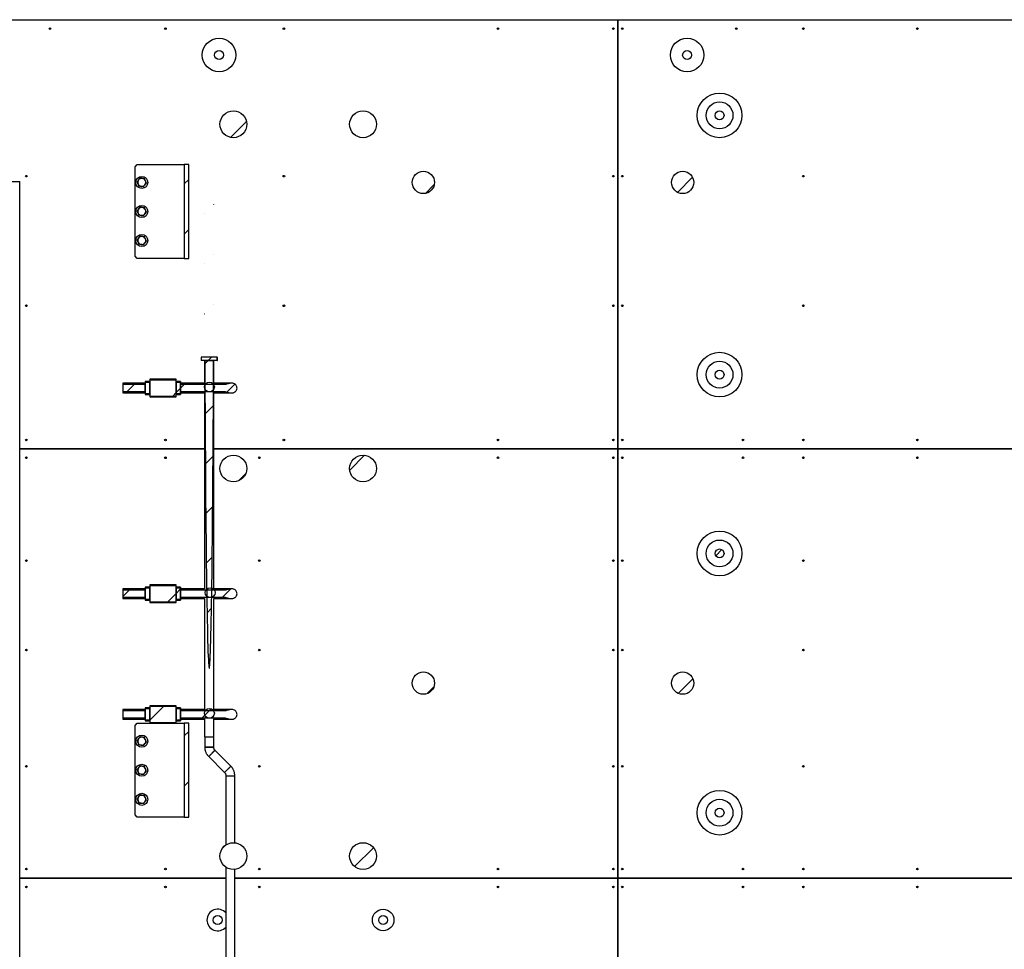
# Model space of a CAD drawing. Header units: millimetres. Extents: x 0 to 841, y 0 to 594.
# Tile 3 of 256: x 54 to 142, y 77 to 160. Entities that reach past the tile are written whole.
import ezdxf

# ---------------------------------------------------------------- set-up
doc = ezdxf.new("R2010")
doc.units = ezdxf.units.MM
doc.layers.add('TRAIT-FINS', color=9, linetype='Continuous')
doc.layers.add('TRAIT-FORT', color=4, linetype='Continuous', lineweight=25)

msp = doc.modelspace()

# ---------------------------------------------------------------- hatches: boundary and pattern name
at = {"layer": 'TRAIT-FINS'}
h = msp.add_hatch(dxfattribs=at)
h.set_pattern_fill('ANSI31', color=9, style=0)
edge = h.paths.add_edge_path(flags=0)
edge.add_arc((72.211, 156.954), 0.4, 0, 360)
h = msp.add_hatch(dxfattribs=at)
h.set_pattern_fill('ANSI31', color=9, style=0)
edge = h.paths.add_edge_path(flags=0)
edge.add_arc((114.091, 156.954), 0.4, 0, 360)
h = msp.add_hatch(dxfattribs=at)
h.set_pattern_fill('ANSI31', color=9, style=0)
edge = h.paths.add_edge_path(flags=0)
edge.add_arc((73.491, 150.754), 1.2, 0, 360)
h = msp.add_hatch(dxfattribs=at)
h.set_pattern_fill('ANSI31', color=9, style=0)
edge = h.paths.add_edge_path(flags=0)
edge.add_arc((85.091, 150.754), 1.2, 0, 360)
h = msp.add_hatch(dxfattribs=at)
h.set_pattern_fill('ANSI31', color=9, style=0)
edge = h.paths.add_edge_path(flags=0)
edge.add_arc((116.991, 151.554), 0.4, 0, 360)
h = msp.add_hatch(dxfattribs=at)
h.set_pattern_fill('ANSI31', color=9, style=0)
h.paths.add_polyline_path([(69.091, 138.754), (69.491, 138.754), (69.491, 147.154), (69.091, 147.154)], flags=0)
h = msp.add_hatch(dxfattribs=at)
h.set_pattern_fill('ANSI31', color=9, style=0)
edge = h.paths.add_edge_path(flags=0)
edge.add_line((71.722, 129.614), (70.935, 129.614))
edge.add_ellipse((71.329, 146.781), major_axis=(0, -44.713), ratio=0.009527, start_angle=292.57811, end_angle=427.42189)
h = msp.add_hatch(dxfattribs=at)
h.set_pattern_fill('ANSI31', color=9, style=0)
edge = h.paths.add_edge_path(flags=0)
edge.add_arc((90.491, 145.554), 1, 0, 360)
h = msp.add_hatch(dxfattribs=at)
h.set_pattern_fill('ANSI31', color=9, style=0)
edge = h.paths.add_edge_path(flags=0)
edge.add_arc((113.691, 145.554), 1, 0, 360)
h = msp.add_hatch(dxfattribs=at)
h.set_pattern_fill('ANSI31', color=9, style=0)
h.paths.add_polyline_path([(70.615, 129.615), (72.042, 129.615), (72.042, 129.918), (70.615, 129.918)], flags=0)
h = msp.add_hatch(dxfattribs=at)
h.set_pattern_fill('ANSI31', color=9, style=0)
edge = h.paths.add_edge_path(flags=0)
edge.add_arc((116.991, 128.354), 0.4, 0, 360)
h = msp.add_hatch(dxfattribs=at)
h.set_pattern_fill('ANSI31', color=9, style=0)
h.paths.add_polyline_path([(66.011, 127.869), (66.011, 126.439), (68.371, 126.439), (68.371, 127.869)], flags=0)
h = msp.add_hatch(dxfattribs=at)
h.set_pattern_fill('ANSI31', color=9, style=0)
h.paths.add_polyline_path([(63.611, 127.465), (63.611, 126.843), (65.611, 126.843), (65.611, 127.465)], flags=0)
h = msp.add_hatch(dxfattribs=at)
h.set_pattern_fill('ANSI31', color=9, style=0)
h.paths.add_polyline_path([(66.011, 127.643), (65.611, 127.643), (65.611, 126.664), (66.011, 126.664)], flags=0)
h = msp.add_hatch(dxfattribs=at)
h.set_pattern_fill('ANSI31', color=9, style=0)
h.paths.add_polyline_path([(68.771, 127.643), (68.371, 127.643), (68.371, 126.664), (68.771, 126.664)], flags=0)
h = msp.add_hatch(dxfattribs=at)
h.set_pattern_fill('ANSI31', color=9, style=0)
edge = h.paths.add_edge_path(flags=0)
edge.add_line((68.771, 127.465), (68.771, 126.843))
edge.add_line((68.771, 126.843), (72.677, 126.843))
edge.add_spline(control_points=[(72.677, 126.843), (72.738, 126.843), (72.8, 126.83), (72.859, 126.813), (72.989, 126.776), (73.117, 126.727), (73.251, 126.716), (73.315, 126.711), (73.379, 126.714), (73.442, 126.727), (73.504, 126.741), (73.566, 126.765), (73.62, 126.8), (73.668, 126.832), (73.712, 126.875), (73.745, 126.923), (73.773, 126.965), (73.794, 127.012), (73.806, 127.061), (73.816, 127.107), (73.819, 127.155), (73.814, 127.201), (73.809, 127.246), (73.795, 127.291), (73.776, 127.332), (73.756, 127.373), (73.729, 127.411), (73.697, 127.444), (73.663, 127.478), (73.624, 127.508), (73.581, 127.53), (73.535, 127.555), (73.485, 127.572), (73.434, 127.582), (73.361, 127.597), (73.285, 127.597), (73.211, 127.587), (73.12, 127.576), (73.032, 127.549), (72.945, 127.521), (72.858, 127.493), (72.768, 127.465), (72.677, 127.465)], knot_values=[0, 0, 0, 0, 0.004612, 0.004612, 0.004612, 0.014644, 0.014644, 0.014644, 0.019372, 0.019372, 0.019372, 0.024154, 0.024154, 0.024154, 0.02852, 0.02852, 0.02852, 0.032265, 0.032265, 0.032265, 0.035723, 0.035723, 0.035723, 0.039084, 0.039084, 0.039084, 0.042479, 0.042479, 0.042479, 0.04603, 0.04603, 0.04603, 0.049888, 0.049888, 0.049888, 0.055415, 0.055415, 0.055415, 0.062193, 0.062193, 0.062193, 0.068966, 0.068966, 0.068966, 0.068966], weights=[1, 1, 1, 1, 1, 1, 1, 1, 1, 1, 1, 1, 1, 1, 1, 1, 1, 1, 1, 1, 1, 1, 1, 1, 1, 1, 1, 1, 1, 1, 1, 1, 1, 1, 1, 1, 1, 1, 1, 1, 1, 1, 1], degree=3, periodic=0)
edge.add_line((72.677, 127.465), (68.771, 127.465))
h = msp.add_hatch(dxfattribs=at)
h.set_pattern_fill('ANSI31', color=9, style=0)
edge = h.paths.add_edge_path(flags=0)
edge.add_arc((71.347, 127.251), 0.44, 0, 360)
h = msp.add_hatch(dxfattribs=at)
h.set_pattern_fill('ANSI31', color=9, style=0)
edge = h.paths.add_edge_path(flags=0)
edge.add_arc((71.348, 127.251), 0.44, 0, 360)
h = msp.add_hatch(dxfattribs=at)
h.set_pattern_fill('ANSI31', color=9, style=0)
edge = h.paths.add_edge_path(flags=0)
edge.add_arc((73.491, 119.954), 1.2, 0, 360)
h = msp.add_hatch(dxfattribs=at)
h.set_pattern_fill('ANSI31', color=9, style=0)
edge = h.paths.add_edge_path(flags=0)
edge.add_arc((85.091, 119.954), 1.2, 0, 360)
h = msp.add_hatch(dxfattribs=at)
h.set_pattern_fill('ANSI31', color=9, style=0)
edge = h.paths.add_edge_path(flags=0)
edge.add_arc((116.991, 112.354), 0.4, 0, 360)
h = msp.add_hatch(dxfattribs=at)
h.set_pattern_fill('ANSI31', color=9, style=0)
h.paths.add_polyline_path([(66.011, 109.469), (66.011, 108.039), (68.371, 108.039), (68.371, 109.469)], flags=0)
h = msp.add_hatch(dxfattribs=at)
h.set_pattern_fill('ANSI31', color=9, style=0)
edge = h.paths.add_edge_path(flags=0)
edge.add_arc((71.412, 108.851), 0.44, 0, 360)
h = msp.add_hatch(dxfattribs=at)
h.set_pattern_fill('ANSI31', color=9, style=0)
edge = h.paths.add_edge_path(flags=0)
edge.add_arc((71.413, 108.851), 0.44, 0, 360)
h = msp.add_hatch(dxfattribs=at)
h.set_pattern_fill('ANSI31', color=9, style=0)
h.paths.add_polyline_path([(63.611, 109.065), (63.611, 108.443), (65.611, 108.443), (65.611, 109.065)], flags=0)
h = msp.add_hatch(dxfattribs=at)
h.set_pattern_fill('ANSI31', color=9, style=0)
h.paths.add_polyline_path([(66.011, 109.243), (65.611, 109.243), (65.611, 108.264), (66.011, 108.264)], flags=0)
h = msp.add_hatch(dxfattribs=at)
h.set_pattern_fill('ANSI31', color=9, style=0)
h.paths.add_polyline_path([(68.771, 109.243), (68.371, 109.243), (68.371, 108.264), (68.771, 108.264)], flags=0)
h = msp.add_hatch(dxfattribs=at)
h.set_pattern_fill('ANSI31', color=9, style=0)
edge = h.paths.add_edge_path(flags=0)
edge.add_line((68.771, 109.065), (68.771, 108.443))
edge.add_line((68.771, 108.443), (72.677, 108.443))
edge.add_spline(control_points=[(72.677, 108.443), (72.738, 108.443), (72.8, 108.43), (72.859, 108.413), (72.989, 108.376), (73.117, 108.327), (73.251, 108.316), (73.315, 108.311), (73.379, 108.314), (73.442, 108.327), (73.504, 108.341), (73.566, 108.365), (73.62, 108.4), (73.668, 108.432), (73.712, 108.475), (73.745, 108.523), (73.773, 108.565), (73.794, 108.612), (73.806, 108.661), (73.816, 108.707), (73.819, 108.755), (73.814, 108.801), (73.809, 108.846), (73.795, 108.891), (73.776, 108.932), (73.756, 108.973), (73.729, 109.011), (73.697, 109.044), (73.663, 109.078), (73.624, 109.108), (73.581, 109.13), (73.535, 109.155), (73.485, 109.172), (73.434, 109.182), (73.361, 109.197), (73.285, 109.197), (73.211, 109.187), (73.12, 109.176), (73.032, 109.149), (72.945, 109.121), (72.858, 109.093), (72.768, 109.065), (72.677, 109.065)], knot_values=[0, 0, 0, 0, 0.004612, 0.004612, 0.004612, 0.014644, 0.014644, 0.014644, 0.019372, 0.019372, 0.019372, 0.024154, 0.024154, 0.024154, 0.02852, 0.02852, 0.02852, 0.032265, 0.032265, 0.032265, 0.035723, 0.035723, 0.035723, 0.039084, 0.039084, 0.039084, 0.042479, 0.042479, 0.042479, 0.04603, 0.04603, 0.04603, 0.049888, 0.049888, 0.049888, 0.055415, 0.055415, 0.055415, 0.062193, 0.062193, 0.062193, 0.068966, 0.068966, 0.068966, 0.068966], weights=[1, 1, 1, 1, 1, 1, 1, 1, 1, 1, 1, 1, 1, 1, 1, 1, 1, 1, 1, 1, 1, 1, 1, 1, 1, 1, 1, 1, 1, 1, 1, 1, 1, 1, 1, 1, 1, 1, 1, 1, 1, 1, 1], degree=3, periodic=0)
edge.add_line((72.677, 109.065), (68.771, 109.065))
h = msp.add_hatch(dxfattribs=at)
h.set_pattern_fill('ANSI31', color=9, style=0)
edge = h.paths.add_edge_path(flags=0)
edge.add_arc((90.491, 100.754), 1, 0, 360)
h = msp.add_hatch(dxfattribs=at)
h.set_pattern_fill('ANSI31', color=9, style=0)
edge = h.paths.add_edge_path(flags=0)
edge.add_arc((113.691, 100.754), 1, 0, 360)
h = msp.add_hatch(dxfattribs=at)
h.set_pattern_fill('ANSI31', color=9, style=0)
h.paths.add_polyline_path([(63.611, 98.265), (63.611, 97.643), (65.611, 97.643), (65.611, 98.265)], flags=0)
h = msp.add_hatch(dxfattribs=at)
h.set_pattern_fill('ANSI31', color=9, style=0)
h.paths.add_polyline_path([(66.011, 98.443), (65.611, 98.443), (65.611, 97.464), (66.011, 97.464)], flags=0)
h = msp.add_hatch(dxfattribs=at)
h.set_pattern_fill('ANSI31', color=9, style=0)
h.paths.add_polyline_path([(66.011, 98.669), (66.011, 97.239), (68.371, 97.239), (68.371, 98.669)], flags=0)
h = msp.add_hatch(dxfattribs=at)
h.set_pattern_fill('ANSI31', color=9, style=0)
h.paths.add_polyline_path([(68.771, 98.443), (68.371, 98.443), (68.371, 97.464), (68.771, 97.464)], flags=0)
h = msp.add_hatch(dxfattribs=at)
h.set_pattern_fill('ANSI31', color=9, style=0)
edge = h.paths.add_edge_path(flags=0)
edge.add_line((68.771, 98.265), (68.771, 97.643))
edge.add_line((68.771, 97.643), (72.677, 97.643))
edge.add_spline(control_points=[(72.677, 97.643), (72.738, 97.643), (72.8, 97.63), (72.859, 97.613), (72.989, 97.576), (73.117, 97.527), (73.251, 97.516), (73.315, 97.511), (73.379, 97.514), (73.442, 97.527), (73.504, 97.541), (73.566, 97.565), (73.62, 97.6), (73.668, 97.632), (73.712, 97.675), (73.745, 97.723), (73.773, 97.765), (73.794, 97.812), (73.806, 97.861), (73.816, 97.907), (73.819, 97.955), (73.814, 98.001), (73.809, 98.046), (73.795, 98.091), (73.776, 98.132), (73.756, 98.173), (73.729, 98.211), (73.697, 98.244), (73.663, 98.278), (73.624, 98.308), (73.581, 98.33), (73.535, 98.355), (73.485, 98.372), (73.434, 98.382), (73.361, 98.397), (73.285, 98.397), (73.211, 98.387), (73.12, 98.376), (73.032, 98.349), (72.945, 98.321), (72.858, 98.293), (72.768, 98.265), (72.677, 98.265)], knot_values=[0, 0, 0, 0, 0.004612, 0.004612, 0.004612, 0.014644, 0.014644, 0.014644, 0.019372, 0.019372, 0.019372, 0.024154, 0.024154, 0.024154, 0.02852, 0.02852, 0.02852, 0.032265, 0.032265, 0.032265, 0.035723, 0.035723, 0.035723, 0.039084, 0.039084, 0.039084, 0.042479, 0.042479, 0.042479, 0.04603, 0.04603, 0.04603, 0.049888, 0.049888, 0.049888, 0.055415, 0.055415, 0.055415, 0.062193, 0.062193, 0.062193, 0.068966, 0.068966, 0.068966, 0.068966], weights=[1, 1, 1, 1, 1, 1, 1, 1, 1, 1, 1, 1, 1, 1, 1, 1, 1, 1, 1, 1, 1, 1, 1, 1, 1, 1, 1, 1, 1, 1, 1, 1, 1, 1, 1, 1, 1, 1, 1, 1, 1, 1, 1], degree=3, periodic=0)
edge.add_line((72.677, 98.265), (68.771, 98.265))
h = msp.add_hatch(dxfattribs=at)
h.set_pattern_fill('ANSI31', color=9, style=0)
edge = h.paths.add_edge_path(flags=0)
edge.add_arc((71.347, 98.051), 0.44, 0, 360)
h = msp.add_hatch(dxfattribs=at)
h.set_pattern_fill('ANSI31', color=9, style=0)
edge = h.paths.add_edge_path(flags=0)
edge.add_arc((71.348, 98.051), 0.44, 0, 360)
h = msp.add_hatch(dxfattribs=at)
h.set_pattern_fill('ANSI31', color=9, style=0)
h.paths.add_polyline_path([(69.091, 88.754), (69.491, 88.754), (69.491, 97.154), (69.091, 97.154)], flags=0)
h = msp.add_hatch(dxfattribs=at)
h.set_pattern_fill('ANSI31', color=9, style=0)
edge = h.paths.add_edge_path(flags=0)
edge.add_arc((116.991, 89.154), 0.4, 0, 360)
h = msp.add_hatch(dxfattribs=at)
h.set_pattern_fill('ANSI31', color=9, style=0)
edge = h.paths.add_edge_path(flags=0)
edge.add_arc((73.491, 85.274), 1.2, 0, 360)
h = msp.add_hatch(dxfattribs=at)
h.set_pattern_fill('ANSI31', color=9, style=0)
edge = h.paths.add_edge_path(flags=0)
edge.add_arc((85.091, 85.274), 1.2, 0, 360)
h = msp.add_hatch(dxfattribs=at)
h.set_pattern_fill('ANSI31', color=9, style=0)
edge = h.paths.add_edge_path(flags=0)
edge.add_arc((72.091, 79.554), 0.4, 0, 360)
h = msp.add_hatch(dxfattribs=at)
h.set_pattern_fill('ANSI31', color=9, style=0)
edge = h.paths.add_edge_path(flags=0)
edge.add_arc((86.891, 79.554), 0.4, 0, 360)

# ---------------------------------------------------------------- linework, layer by layer
at = {"layer": 'TRAIT-FORT', "color": 4, "linetype": 'Continuous', "lineweight": 25}
for p, q in [((46.171, 160.114), (107.891, 160.114)), ((107.891, 121.714), (107.891, 160.114)), ((107.891, 160.114), (155.691, 160.114)), ((107.891, 160.114), (107.891, 121.714)), ((107.891, 152.834), (107.891, 152.834)), ((107.891, 152.834), (107.891, 152.834)), ((64.691, 146.954), (64.891, 147.154)), ((64.891, 147.154), (69.091, 147.154)), ((69.091, 147.154), (69.091, 138.754)), ((69.491, 147.154), (69.091, 147.154)), ((69.491, 138.754), (69.491, 147.154)), ((64.691, 138.954), (64.691, 146.954)), ((46.171, 145.634), (54.371, 145.634)), ((54.371, 121.714), (54.371, 145.634)), ((64.891, 138.754), (64.691, 138.954)), ((69.091, 138.754), (64.891, 138.754)), ((69.091, 138.754), (69.491, 138.754)), ((70.597, 129.918), (70.597, 129.615)), ((70.597, 129.918), (70.615, 129.918)), ((70.597, 129.615), (70.615, 129.615)), ((70.615, 129.918), (70.615, 129.615)), ((72.042, 129.918), (70.615, 129.918)), ((72.042, 129.615), (70.615, 129.615)), ((70.903, 129.615), (70.903, 127.575)), ((70.935, 129.614), (71.722, 129.614)), ((71.755, 127.575), (71.755, 129.615)), ((72.042, 129.615), (72.042, 129.918)), ((72.042, 129.918), (72.061, 129.918)), ((72.042, 129.615), (72.061, 129.615)), ((72.061, 129.615), (72.061, 129.918)), ((68.371, 127.934), (66.011, 127.934)), ((66.011, 127.934), (66.011, 127.869)), ((68.371, 127.869), (66.011, 127.869)), ((66.011, 127.869), (66.011, 126.439)), ((68.371, 127.869), (68.371, 127.934)), ((68.371, 126.439), (68.371, 127.869)), ((65.611, 127.594), (63.611, 127.594)), ((63.611, 127.594), (63.611, 127.465)), ((65.611, 127.465), (63.611, 127.465)), ((63.611, 127.465), (63.611, 126.843)), ((66.011, 127.734), (65.611, 127.734)), ((65.611, 127.734), (65.611, 127.643)), ((66.011, 127.643), (65.611, 127.643)), ((65.611, 127.643), (65.611, 126.664)), ((65.611, 126.843), (65.611, 127.465)), ((66.011, 126.664), (66.011, 127.643)), ((68.771, 127.734), (68.371, 127.734)), ((68.371, 127.643), (68.371, 126.664)), ((68.771, 127.643), (68.371, 127.643)), ((68.771, 127.734), (68.771, 127.643)), ((68.771, 126.664), (68.771, 127.643)), ((70.903, 127.594), (68.771, 127.594)), ((72.677, 127.465), (68.771, 127.465)), ((68.771, 127.465), (68.771, 126.843)), ((72.677, 127.594), (71.755, 127.594)), ((73.307, 127.594), (72.677, 127.594)), ((72.677, 127.465), (72.677, 127.594)), ((63.611, 126.843), (63.611, 126.714)), ((63.611, 126.843), (65.611, 126.843)), ((63.611, 126.714), (65.611, 126.714)), ((65.611, 126.664), (65.611, 126.574)), ((65.611, 126.664), (66.011, 126.664)), ((65.611, 126.574), (66.011, 126.574)), ((66.011, 126.439), (68.371, 126.439)), ((66.011, 126.439), (66.011, 126.374)), ((66.011, 126.374), (68.371, 126.374)), ((68.371, 126.664), (68.771, 126.664)), ((68.371, 126.574), (68.771, 126.574)), ((68.371, 126.374), (68.371, 126.439)), ((68.771, 126.843), (72.677, 126.843)), ((68.771, 126.714), (70.903, 126.714)), ((68.771, 126.664), (68.771, 126.574)), ((70.903, 126.731), (70.903, 109.194)), ((71.755, 109.194), (71.755, 126.731)), ((71.755, 126.714), (72.677, 126.714)), ((72.677, 126.714), (72.677, 126.843)), ((72.677, 126.714), (73.307, 126.714)), ((107.891, 126.434), (107.891, 126.434)), ((107.891, 126.434), (107.891, 126.434)), ((54.371, 83.314), (54.371, 121.714)), ((54.371, 121.714), (70.903, 121.714)), ((70.903, 121.714), (54.371, 121.714)), ((71.755, 121.714), (107.891, 121.714)), ((107.891, 121.714), (71.755, 121.714)), ((155.691, 121.714), (107.891, 121.714)), ((107.891, 83.314), (107.891, 121.714)), ((107.891, 121.714), (155.691, 121.714)), ((107.891, 121.714), (107.891, 83.314)), ((66.011, 109.334), (65.611, 109.334)), ((65.611, 109.334), (65.611, 109.243)), ((68.371, 109.534), (66.011, 109.534)), ((66.011, 109.534), (66.011, 109.469)), ((68.371, 109.469), (66.011, 109.469)), ((66.011, 109.469), (66.011, 108.039)), ((68.371, 109.469), (68.371, 109.534)), ((68.371, 108.039), (68.371, 109.469)), ((68.771, 109.334), (68.371, 109.334)), ((68.771, 109.334), (68.771, 109.243)), ((65.611, 109.194), (63.611, 109.194)), ((63.611, 109.194), (63.611, 109.065)), ((65.611, 109.065), (63.611, 109.065)), ((63.611, 109.065), (63.611, 108.443)), ((63.611, 108.443), (65.611, 108.443)), ((63.611, 108.443), (63.611, 108.314)), ((66.011, 109.243), (65.611, 109.243)), ((65.611, 109.243), (65.611, 108.264)), ((65.611, 108.443), (65.611, 109.065)), ((66.011, 108.264), (66.011, 109.243)), ((68.771, 109.243), (68.371, 109.243)), ((68.371, 109.243), (68.371, 108.264)), ((68.771, 108.264), (68.771, 109.243)), ((70.905, 109.194), (68.771, 109.194)), ((72.677, 109.065), (68.771, 109.065)), ((68.771, 109.065), (68.771, 108.443)), ((68.771, 108.443), (72.677, 108.443)), ((72.677, 109.194), (71.752, 109.194)), ((73.307, 109.194), (72.677, 109.194)), ((72.677, 109.065), (72.677, 109.194)), ((72.677, 108.314), (72.677, 108.443)), ((63.611, 108.314), (65.611, 108.314)), ((65.611, 108.264), (65.611, 108.174)), ((65.611, 108.264), (66.011, 108.264)), ((65.611, 108.174), (66.011, 108.174)), ((66.011, 108.039), (68.371, 108.039)), ((66.011, 108.039), (66.011, 107.974)), ((66.011, 107.974), (68.371, 107.974)), ((68.371, 108.264), (68.771, 108.264)), ((68.371, 108.174), (68.771, 108.174)), ((68.371, 107.974), (68.371, 108.039)), ((68.771, 108.314), (70.906, 108.314)), ((68.771, 108.264), (68.771, 108.174)), ((70.903, 108.314), (70.903, 98.394)), ((71.751, 108.314), (72.677, 108.314)), ((71.755, 98.394), (71.755, 108.314)), ((72.677, 108.314), (73.307, 108.314)), ((107.891, 100.034), (107.891, 100.034)), ((107.891, 100.034), (107.891, 100.034)), ((68.371, 98.734), (66.011, 98.734)), ((66.011, 98.734), (66.011, 98.669)), ((68.371, 98.669), (68.371, 98.734)), ((65.611, 98.394), (63.611, 98.394)), ((63.611, 98.394), (63.611, 98.265)), ((65.611, 98.265), (63.611, 98.265)), ((63.611, 98.265), (63.611, 97.643)), ((66.011, 98.534), (65.611, 98.534)), ((65.611, 98.534), (65.611, 98.443)), ((66.011, 98.443), (65.611, 98.443)), ((65.611, 98.443), (65.611, 97.464)), ((65.611, 97.643), (65.611, 98.265)), ((68.371, 98.669), (66.011, 98.669)), ((66.011, 98.669), (66.011, 97.239)), ((66.011, 97.464), (66.011, 98.443)), ((68.371, 97.239), (68.371, 98.669)), ((68.771, 98.534), (68.371, 98.534)), ((68.771, 98.443), (68.371, 98.443)), ((68.371, 98.443), (68.371, 97.464)), ((68.771, 98.534), (68.771, 98.443)), ((68.771, 97.464), (68.771, 98.443)), ((70.93, 98.394), (68.771, 98.394)), ((72.677, 98.265), (68.771, 98.265)), ((68.771, 98.265), (68.771, 97.643)), ((72.677, 98.394), (71.727, 98.394)), ((73.307, 98.394), (72.677, 98.394)), ((72.677, 98.265), (72.677, 98.394)), ((63.611, 97.643), (65.611, 97.643)), ((63.611, 97.643), (63.611, 97.514)), ((63.611, 97.514), (65.611, 97.514)), ((64.691, 96.954), (64.891, 97.154)), ((64.691, 88.954), (64.691, 96.954)), ((64.891, 97.154), (69.091, 97.154)), ((65.611, 97.464), (65.611, 97.374)), ((65.611, 97.464), (66.011, 97.464)), ((65.611, 97.374), (66.011, 97.374)), ((66.011, 97.239), (68.371, 97.239)), ((66.011, 97.239), (66.011, 97.174)), ((66.011, 97.174), (68.371, 97.174)), ((68.371, 97.464), (68.771, 97.464)), ((68.371, 97.374), (68.771, 97.374)), ((68.371, 97.174), (68.371, 97.239)), ((68.771, 97.643), (72.677, 97.643)), ((68.771, 97.514), (70.933, 97.514)), ((68.771, 97.464), (68.771, 97.374)), ((69.091, 97.154), (69.091, 88.754)), ((69.491, 97.154), (69.091, 97.154)), ((69.491, 88.754), (69.491, 97.154)), ((70.903, 97.514), (70.903, 95.942)), ((71.724, 97.514), (72.677, 97.514)), ((71.755, 95.942), (71.755, 97.514)), ((72.677, 97.514), (72.677, 97.643)), ((72.677, 97.514), (73.307, 97.514)), ((70.929, 95.94), (70.929, 95.023)), ((71.729, 95.023), (71.729, 95.94)), ((71.846, 94.74), (71.28, 94.175)), ((73.266, 93.32), (71.846, 94.74)), ((71.28, 94.175), (72.7, 92.755)), ((72.7, 92.755), (73.266, 93.32)), ((72.817, 92.472), (72.818, 86.268)), ((73.618, 86.467), (73.617, 92.472)), ((64.891, 88.754), (64.691, 88.954)), ((69.091, 88.754), (64.891, 88.754)), ((69.091, 88.754), (69.491, 88.754)), ((72.819, 84.28), (72.825, 45.651)), ((73.625, 45.652), (73.619, 84.081)), ((72.819, 83.314), (54.371, 83.314)), ((54.371, 46.034), (54.371, 83.314)), ((54.371, 83.314), (72.819, 83.314)), ((107.891, 83.314), (73.619, 83.314)), ((73.619, 83.314), (107.891, 83.314)), ((155.691, 83.314), (107.891, 83.314)), ((107.891, 83.314), (155.691, 83.314)), ((107.891, 46.034), (107.891, 83.314)), ((107.891, 83.314), (107.891, 46.034))]:
    msp.add_line(p, q, dxfattribs=at)
at = {"layer": 'TRAIT-FORT', "color": 4, "linetype": 'Continuous', "lineweight": 25, "flags": 128}
msp.add_lwpolyline([(72.817, 92.472), (72.817, 92.472), (72.84, 92.471), (72.905, 92.47), (73.005, 92.469), (73.13, 92.468), (73.264, 92.468), (73.393, 92.469), (73.502, 92.469), (73.579, 92.47), (73.615, 92.472), (73.617, 92.472), (73.617, 92.472)], dxfattribs=at)
at = {"layer": 'TRAIT-FORT', "color": 4, "linetype": 'Continuous', "lineweight": 25}
for centre, radius in [((57.091, 159.314), 0.072), ((67.411, 159.314), 0.072), ((78.011, 159.314), 0.072), ((97.171, 159.314), 0.072), ((107.491, 159.314), 0.072), ((108.291, 159.314), 0.072), ((118.491, 159.314), 0.072), ((124.491, 159.314), 0.072), ((134.691, 159.314), 0.072), ((72.211, 156.954), 1.5), ((114.091, 156.954), 1.5), ((72.211, 156.954), 0.4), ((114.091, 156.954), 0.4), ((116.991, 151.554), 2), ((116.991, 151.554), 1.2), ((73.491, 150.754), 1.2), ((85.091, 150.754), 1.2), ((116.991, 151.554), 0.4), ((90.491, 145.554), 1), ((113.691, 145.554), 1), ((54.971, 146.114), 0.072), ((65.291, 145.554), 0.54), ((78.011, 146.114), 0.072), ((107.491, 146.114), 0.072), ((108.291, 146.114), 0.072), ((124.491, 146.114), 0.072), ((65.291, 142.954), 0.54), ((65.291, 140.354), 0.54), ((54.971, 134.514), 0.072), ((78.011, 134.514), 0.072), ((107.491, 134.514), 0.072), ((108.291, 134.514), 0.072), ((124.491, 134.514), 0.072), ((116.991, 128.354), 2), ((116.991, 128.354), 1.2), ((116.991, 128.354), 0.4), ((71.347, 127.251), 0.44), ((71.348, 127.251), 0.44), ((54.971, 122.514), 0.072), ((67.411, 122.514), 0.072), ((78.011, 122.514), 0.072), ((97.171, 122.514), 0.072), ((107.491, 122.514), 0.072), ((108.291, 122.514), 0.072), ((119.091, 122.514), 0.072), ((124.491, 122.514), 0.072), ((134.691, 122.514), 0.072), ((54.971, 120.914), 0.072), ((67.411, 120.914), 0.072), ((73.491, 119.954), 1.2), ((75.811, 120.914), 0.072), ((85.091, 119.954), 1.2), ((97.171, 120.914), 0.072), ((107.491, 120.914), 0.072), ((108.291, 120.914), 0.072), ((119.091, 120.914), 0.072), ((124.491, 120.914), 0.072), ((134.691, 120.914), 0.072), ((116.991, 112.354), 2), ((116.991, 112.354), 1.2), ((116.991, 112.354), 0.4), ((54.971, 111.714), 0.072), ((75.811, 111.714), 0.072), ((107.491, 111.714), 0.072), ((108.291, 111.714), 0.072), ((124.491, 111.714), 0.072), ((71.412, 108.851), 0.44), ((71.413, 108.851), 0.44), ((54.971, 103.714), 0.072), ((75.811, 103.714), 0.072), ((107.491, 103.714), 0.072), ((108.291, 103.714), 0.072), ((124.491, 103.714), 0.072), ((90.491, 100.754), 1), ((113.691, 100.754), 1), ((71.347, 98.051), 0.44), ((71.348, 98.051), 0.44), ((65.291, 95.554), 0.54), ((65.291, 92.954), 0.54), ((54.971, 93.314), 0.072), ((75.811, 93.314), 0.072), ((107.491, 93.314), 0.072), ((108.291, 93.314), 0.072), ((124.491, 93.314), 0.072), ((65.291, 90.354), 0.54), ((116.991, 89.154), 2), ((116.991, 89.154), 1.2), ((116.991, 89.154), 0.4), ((73.491, 85.274), 1.2), ((85.091, 85.274), 1.2), ((54.971, 84.114), 0.072), ((67.411, 84.114), 0.072), ((75.811, 84.114), 0.072), ((97.171, 84.114), 0.072), ((107.491, 84.114), 0.072), ((108.291, 84.114), 0.072), ((119.091, 84.114), 0.072), ((124.491, 84.114), 0.072), ((134.691, 84.114), 0.072), ((54.971, 82.514), 0.072), ((67.411, 82.514), 0.072), ((75.811, 82.514), 0.072), ((97.171, 82.514), 0.072), ((107.491, 82.514), 0.072), ((108.291, 82.514), 0.072), ((119.091, 82.514), 0.072), ((124.491, 82.514), 0.072), ((134.691, 82.514), 0.072), ((86.891, 79.554), 0.965), ((72.091, 79.554), 0.4), ((86.891, 79.554), 0.4)]:
    msp.add_circle(centre, radius, dxfattribs=at)
for centre, radius, start, end in [((65.291, 145.554), 0.36, 142.52267, 202.52267), ((65.291, 145.554), 0.36, 202.52267, 262.52267), ((65.291, 145.554), 0.36, 82.52267, 142.52267), ((65.291, 145.554), 0.36, 22.52267, 82.52267), ((65.291, 145.554), 0.36, 322.52267, 22.52267), ((65.291, 145.554), 0.36, 262.52267, 322.52267), ((65.291, 142.954), 0.36, 142.52267, 202.52267), ((65.291, 142.954), 0.36, 202.52267, 262.52267), ((65.291, 142.954), 0.36, 82.52267, 142.52267), ((65.291, 142.954), 0.36, 262.52267, 322.52267), ((65.291, 142.954), 0.36, 22.52267, 82.52267), ((65.291, 142.954), 0.36, 322.52267, 22.52267), ((65.291, 140.354), 0.36, 142.52267, 202.52267), ((65.291, 140.354), 0.36, 202.52267, 262.52267), ((65.291, 140.354), 0.36, 82.52267, 142.52267), ((65.291, 140.354), 0.36, 262.52267, 322.52267), ((65.291, 140.354), 0.36, 22.52267, 82.52267), ((65.291, 140.354), 0.36, 322.52267, 22.52267), ((70.926, 129.758), 0.145, 260.77554, 273.75939), ((71.732, 129.758), 0.145, 266.24061, 279.22446), ((65.291, 95.554), 0.36, 142.52267, 202.52267), ((65.291, 95.554), 0.36, 202.52267, 262.52267), ((65.291, 95.554), 0.36, 82.52267, 142.52267), ((65.291, 95.554), 0.36, 262.52267, 322.52267), ((65.291, 95.554), 0.36, 22.52267, 82.52267), ((65.291, 95.554), 0.36, 322.52267, 22.52267), ((71.329, 112.374), 16.438, 268.51498, 271.48502), ((71.224, 105.009), 9.99, 268.3069, 270.60136), ((71.443, 104.07), 9.052, 269.27974, 271.812), ((65.291, 92.954), 0.36, 142.52267, 202.52267), ((65.291, 92.954), 0.36, 202.52267, 262.52267), ((65.291, 92.954), 0.36, 82.52267, 142.52267), ((65.291, 92.954), 0.36, 262.52267, 322.52267), ((65.291, 92.954), 0.36, 22.52267, 82.52267), ((65.291, 92.954), 0.36, 322.52267, 22.52267), ((73.102, 101.171), 8.703, 268.12495, 270.75857), ((73.321, 102.073), 9.605, 269.38407, 271.77037), ((65.291, 90.354), 0.36, 142.52267, 202.52267), ((65.291, 90.354), 0.36, 202.52267, 262.52267), ((65.291, 90.354), 0.36, 82.52267, 142.52267), ((65.291, 90.354), 0.36, 262.52267, 322.52267), ((65.291, 90.354), 0.36, 22.52267, 82.52267), ((65.291, 90.354), 0.36, 322.52267, 22.52267), ((72.091, 79.554), 0.965, 40.97342, 319.04556)]:
    msp.add_arc(centre, radius, start, end, dxfattribs=at)
msp.add_ellipse((71.329, 146.781), major_axis=(0, -44.713), ratio=0.009527, start_param=5.106451, end_param=7.459919, dxfattribs=at)
for points, knots in [([(64.878, 145.608), (64.899, 145.635), (64.94, 145.689), (64.983, 145.745), (65.005, 145.773)], [0, 0, 0, 0, 0.495458, 1, 1, 1, 1]), ([(64.958, 145.416), (64.952, 145.43), (64.925, 145.495), (64.899, 145.559), (64.878, 145.608)], [0, 0, 0, 0, 0.219378, 1, 1, 1, 1]), ([(65.038, 145.224), (65.033, 145.236), (65.007, 145.299), (64.98, 145.364), (64.958, 145.416)], [0, 0, 0, 0, 0.195092, 1, 1, 1, 1]), ([(65.005, 145.773), (65.008, 145.777), (65.031, 145.806), (65.073, 145.862), (65.112, 145.913), (65.131, 145.938)], [0, 0, 0, 0, 0.07009, 0.5307844, 1, 1, 1, 1]), ([(65.337, 145.911), (65.333, 145.912), (65.296, 145.916), (65.226, 145.926), (65.163, 145.934), (65.131, 145.938)], [0, 0, 0, 0, 0.07009, 0.530784, 1, 1, 1, 1]), ([(65.543, 145.884), (65.51, 145.888), (65.442, 145.897), (65.373, 145.906), (65.337, 145.911)], [0, 0, 0, 0, 0.495458, 1, 1, 1, 1]), ([(65.623, 145.692), (65.617, 145.706), (65.59, 145.771), (65.564, 145.834), (65.543, 145.884)], [0, 0, 0, 0, 0.219378, 1, 1, 1, 1]), ([(65.576, 145.335), (65.579, 145.339), (65.602, 145.368), (65.645, 145.424), (65.683, 145.474), (65.703, 145.5)], [0, 0, 0, 0, 0.07009, 0.530784, 1, 1, 1, 1]), ([(65.703, 145.5), (65.698, 145.512), (65.672, 145.575), (65.645, 145.64), (65.623, 145.692)], [0, 0, 0, 0, 0.195092, 1, 1, 1, 1]), ([(65.244, 145.197), (65.239, 145.198), (65.202, 145.202), (65.132, 145.212), (65.069, 145.22), (65.038, 145.224)], [0, 0, 0, 0, 0.07009, 0.530784, 1, 1, 1, 1]), ([(65.45, 145.17), (65.416, 145.174), (65.349, 145.183), (65.279, 145.192), (65.244, 145.197)], [0, 0, 0, 0, 0.495458, 1, 1, 1, 1]), ([(65.45, 145.17), (65.47, 145.197), (65.512, 145.251), (65.555, 145.307), (65.576, 145.335)], [0, 0, 0, 0, 0.495458, 1, 1, 1, 1]), ([(64.878, 143.008), (64.899, 143.035), (64.94, 143.089), (64.983, 143.145), (65.005, 143.173)], [0, 0, 0, 0, 0.495458, 1, 1, 1, 1]), ([(64.958, 142.816), (64.952, 142.83), (64.925, 142.895), (64.899, 142.959), (64.878, 143.008)], [0, 0, 0, 0, 0.219378, 1, 1, 1, 1]), ([(65.038, 142.624), (65.033, 142.636), (65.007, 142.699), (64.98, 142.764), (64.958, 142.816)], [0, 0, 0, 0, 0.195092, 1, 1, 1, 1]), ([(65.005, 143.173), (65.008, 143.177), (65.031, 143.206), (65.073, 143.262), (65.112, 143.313), (65.131, 143.338)], [0, 0, 0, 0, 0.07009, 0.5307844, 1, 1, 1, 1]), ([(65.337, 143.311), (65.333, 143.312), (65.296, 143.316), (65.226, 143.326), (65.163, 143.334), (65.131, 143.338)], [0, 0, 0, 0, 0.07009, 0.530784, 1, 1, 1, 1]), ([(65.543, 143.284), (65.51, 143.288), (65.442, 143.297), (65.373, 143.306), (65.337, 143.311)], [0, 0, 0, 0, 0.495458, 1, 1, 1, 1]), ([(65.45, 142.57), (65.47, 142.597), (65.512, 142.651), (65.555, 142.707), (65.576, 142.735)], [0, 0, 0, 0, 0.495458, 1, 1, 1, 1]), ([(65.623, 143.092), (65.617, 143.106), (65.59, 143.171), (65.564, 143.234), (65.543, 143.284)], [0, 0, 0, 0, 0.219378, 1, 1, 1, 1]), ([(65.576, 142.735), (65.579, 142.739), (65.602, 142.768), (65.645, 142.824), (65.683, 142.874), (65.703, 142.9)], [0, 0, 0, 0, 0.07009, 0.530784, 1, 1, 1, 1]), ([(65.703, 142.9), (65.698, 142.912), (65.672, 142.975), (65.645, 143.04), (65.623, 143.092)], [0, 0, 0, 0, 0.195092, 1, 1, 1, 1]), ([(65.244, 142.597), (65.239, 142.598), (65.202, 142.602), (65.132, 142.612), (65.069, 142.62), (65.038, 142.624)], [0, 0, 0, 0, 0.07009, 0.530784, 1, 1, 1, 1]), ([(65.45, 142.57), (65.416, 142.574), (65.349, 142.583), (65.279, 142.592), (65.244, 142.597)], [0, 0, 0, 0, 0.495458, 1, 1, 1, 1]), ([(64.878, 140.408), (64.899, 140.435), (64.94, 140.489), (64.983, 140.545), (65.005, 140.573)], [0, 0, 0, 0, 0.495458, 1, 1, 1, 1]), ([(64.958, 140.216), (64.952, 140.23), (64.925, 140.295), (64.899, 140.359), (64.878, 140.408)], [0, 0, 0, 0, 0.219378, 1, 1, 1, 1]), ([(65.038, 140.024), (65.033, 140.036), (65.007, 140.099), (64.98, 140.164), (64.958, 140.216)], [0, 0, 0, 0, 0.195092, 1, 1, 1, 1]), ([(65.005, 140.573), (65.008, 140.577), (65.031, 140.606), (65.073, 140.662), (65.112, 140.713), (65.131, 140.738)], [0, 0, 0, 0, 0.07009, 0.5307844, 1, 1, 1, 1]), ([(65.337, 140.711), (65.333, 140.712), (65.296, 140.716), (65.226, 140.726), (65.163, 140.734), (65.131, 140.738)], [0, 0, 0, 0, 0.07009, 0.530784, 1, 1, 1, 1]), ([(65.543, 140.684), (65.51, 140.688), (65.442, 140.697), (65.373, 140.706), (65.337, 140.711)], [0, 0, 0, 0, 0.495458, 1, 1, 1, 1]), ([(65.45, 139.97), (65.47, 139.997), (65.512, 140.051), (65.555, 140.107), (65.576, 140.135)], [0, 0, 0, 0, 0.495458, 1, 1, 1, 1]), ([(65.623, 140.492), (65.617, 140.506), (65.59, 140.571), (65.564, 140.634), (65.543, 140.684)], [0, 0, 0, 0, 0.219378, 1, 1, 1, 1]), ([(65.576, 140.135), (65.579, 140.139), (65.602, 140.168), (65.645, 140.224), (65.683, 140.274), (65.703, 140.3)], [0, 0, 0, 0, 0.07009, 0.530784, 1, 1, 1, 1]), ([(65.703, 140.3), (65.698, 140.312), (65.672, 140.375), (65.645, 140.44), (65.623, 140.492)], [0, 0, 0, 0, 0.195092, 1, 1, 1, 1]), ([(65.244, 139.997), (65.239, 139.998), (65.202, 140.002), (65.132, 140.012), (65.069, 140.02), (65.038, 140.024)], [0, 0, 0, 0, 0.07009, 0.530784, 1, 1, 1, 1]), ([(65.45, 139.97), (65.416, 139.974), (65.349, 139.983), (65.279, 139.992), (65.244, 139.997)], [0, 0, 0, 0, 0.495458, 1, 1, 1, 1]), ([(72.677, 126.843), (72.707, 126.841), (72.769, 126.838), (72.894, 126.805), (73.051, 126.75), (73.215, 126.715), (73.347, 126.713), (73.442, 126.725), (73.535, 126.752), (73.618, 126.796), (73.69, 126.853), (73.744, 126.917), (73.784, 126.988), (73.815, 127.081), (73.822, 127.201), (73.782, 127.335), (73.701, 127.451), (73.581, 127.539), (73.45, 127.584), (73.323, 127.597), (73.203, 127.589), (73.076, 127.562), (72.945, 127.522), (72.815, 127.477), (72.723, 127.469), (72.677, 127.465)], [0, 0, 0, 0, 0.032781, 0.066325, 0.1387, 0.211354, 0.245347, 0.280025, 0.314073, 0.349288, 0.38031, 0.412543, 0.439299, 0.466962, 0.51709, 0.565873, 0.615178, 0.666771, 0.722819, 0.762344, 0.803, 0.852029, 0.901585, 0.950406, 1, 1, 1, 1]), ([(72.677, 108.443), (72.707, 108.441), (72.769, 108.438), (72.894, 108.405), (73.051, 108.35), (73.215, 108.315), (73.347, 108.313), (73.442, 108.325), (73.535, 108.352), (73.618, 108.396), (73.69, 108.453), (73.744, 108.517), (73.784, 108.588), (73.815, 108.681), (73.822, 108.801), (73.782, 108.935), (73.701, 109.051), (73.581, 109.139), (73.45, 109.184), (73.323, 109.197), (73.203, 109.189), (73.076, 109.162), (72.945, 109.122), (72.815, 109.077), (72.723, 109.069), (72.677, 109.065)], [0, 0, 0, 0, 0.032781, 0.066325, 0.1387, 0.211354, 0.245347, 0.280025, 0.314073, 0.349288, 0.38031, 0.412543, 0.439299, 0.466962, 0.51709, 0.565873, 0.615178, 0.666771, 0.722819, 0.762344, 0.803, 0.852029, 0.901585, 0.950406, 1, 1, 1, 1]), ([(72.677, 97.643), (72.707, 97.641), (72.769, 97.638), (72.894, 97.605), (73.051, 97.55), (73.215, 97.515), (73.347, 97.513), (73.442, 97.525), (73.535, 97.552), (73.618, 97.596), (73.69, 97.653), (73.744, 97.717), (73.784, 97.788), (73.815, 97.881), (73.822, 98.001), (73.782, 98.135), (73.701, 98.251), (73.581, 98.339), (73.45, 98.384), (73.323, 98.397), (73.203, 98.389), (73.076, 98.362), (72.945, 98.322), (72.815, 98.277), (72.723, 98.269), (72.677, 98.265)], [0, 0, 0, 0, 0.032781, 0.066325, 0.1387, 0.211354, 0.245347, 0.280025, 0.314073, 0.349288, 0.38031, 0.412543, 0.439299, 0.466962, 0.51709, 0.565873, 0.615178, 0.666771, 0.722819, 0.762344, 0.803, 0.852029, 0.901585, 0.950406, 1, 1, 1, 1]), ([(64.878, 95.608), (64.899, 95.635), (64.94, 95.689), (64.983, 95.745), (65.005, 95.773)], [0, 0, 0, 0, 0.495458, 1, 1, 1, 1]), ([(64.958, 95.416), (64.952, 95.43), (64.925, 95.495), (64.899, 95.559), (64.878, 95.608)], [0, 0, 0, 0, 0.219378, 1, 1, 1, 1]), ([(65.038, 95.224), (65.033, 95.236), (65.007, 95.299), (64.98, 95.364), (64.958, 95.416)], [0, 0, 0, 0, 0.195092, 1, 1, 1, 1]), ([(65.005, 95.773), (65.008, 95.777), (65.031, 95.806), (65.073, 95.862), (65.112, 95.913), (65.131, 95.938)], [0, 0, 0, 0, 0.07009, 0.5307844, 1, 1, 1, 1]), ([(65.244, 95.197), (65.239, 95.198), (65.202, 95.202), (65.132, 95.212), (65.069, 95.22), (65.038, 95.224)], [0, 0, 0, 0, 0.07009, 0.530784, 1, 1, 1, 1]), ([(65.337, 95.911), (65.333, 95.912), (65.296, 95.916), (65.226, 95.926), (65.163, 95.934), (65.131, 95.938)], [0, 0, 0, 0, 0.07009, 0.530784, 1, 1, 1, 1]), ([(65.45, 95.17), (65.416, 95.174), (65.349, 95.183), (65.279, 95.192), (65.244, 95.197)], [0, 0, 0, 0, 0.495458, 1, 1, 1, 1]), ([(65.543, 95.884), (65.51, 95.888), (65.442, 95.897), (65.373, 95.906), (65.337, 95.911)], [0, 0, 0, 0, 0.495458, 1, 1, 1, 1]), ([(65.45, 95.17), (65.47, 95.197), (65.512, 95.251), (65.555, 95.307), (65.576, 95.335)], [0, 0, 0, 0, 0.495458, 1, 1, 1, 1]), ([(65.623, 95.692), (65.617, 95.706), (65.59, 95.771), (65.564, 95.834), (65.543, 95.884)], [0, 0, 0, 0, 0.219378, 1, 1, 1, 1]), ([(65.576, 95.335), (65.579, 95.339), (65.602, 95.368), (65.645, 95.424), (65.683, 95.474), (65.703, 95.5)], [0, 0, 0, 0, 0.07009, 0.530784, 1, 1, 1, 1]), ([(65.703, 95.5), (65.698, 95.512), (65.672, 95.575), (65.645, 95.64), (65.623, 95.692)], [0, 0, 0, 0, 0.195092, 1, 1, 1, 1]), ([(71.729, 95.023), (71.724, 95.023), (71.714, 95.022), (71.644, 95.021), (71.542, 95.02), (71.414, 95.02), (71.278, 95.019), (71.147, 95.02), (71.036, 95.021), (70.959, 95.022), (70.932, 95.023), (70.929, 95.023), (70.929, 95.023), (70.929, 95.023)], [0, 0, 0, 0, 0.1077004, 0.2154009, 0.3231013, 0.4308017, 0.5385022, 0.6462026, 0.753903, 0.8616035, 0.9693039, 0.9987381, 1, 1, 1, 1]), ([(70.93, 95.023), (70.93, 95.004), (70.929, 94.947), (70.94, 94.851), (70.961, 94.739), (70.993, 94.63), (71.034, 94.527), (71.082, 94.434), (71.13, 94.357), (71.176, 94.292), (71.224, 94.233), (71.261, 94.195), (71.28, 94.175)], [0, 0, 0, 0, 0.060638, 0.182981, 0.304649, 0.425182, 0.543567, 0.657074, 0.757876, 0.830997, 0.912718, 1, 1, 1, 1]), ([(71.28, 94.175), (71.28, 94.175), (71.28, 94.174), (71.291, 94.186), (71.338, 94.232), (71.41, 94.305), (71.5, 94.394), (71.596, 94.491), (71.689, 94.584), (71.768, 94.662), (71.824, 94.719), (71.841, 94.736), (71.847, 94.742), (71.846, 94.74), (71.845, 94.74)], [0, 0, 0, 0, 0.004291, 0.111217, 0.218144, 0.325071, 0.431998, 0.538925, 0.645851, 0.752778, 0.859705, 0.966632, 0.995855, 1, 1, 1, 1]), ([(71.846, 94.74), (71.83, 94.758), (71.807, 94.783), (71.78, 94.825), (71.761, 94.864), (71.743, 94.913), (71.731, 94.967), (71.73, 95.004), (71.729, 95.023)], [0, 0, 0, 0, 0.226783, 0.321119, 0.477792, 0.641951, 0.819487, 1, 1, 1, 1]), ([(64.878, 93.008), (64.899, 93.035), (64.94, 93.089), (64.983, 93.145), (65.005, 93.173)], [0, 0, 0, 0, 0.495458, 1, 1, 1, 1]), ([(64.958, 92.816), (64.952, 92.83), (64.925, 92.895), (64.899, 92.959), (64.878, 93.008)], [0, 0, 0, 0, 0.219378, 1, 1, 1, 1]), ([(65.038, 92.624), (65.033, 92.636), (65.007, 92.699), (64.98, 92.764), (64.958, 92.816)], [0, 0, 0, 0, 0.195092, 1, 1, 1, 1]), ([(65.005, 93.173), (65.008, 93.177), (65.031, 93.206), (65.073, 93.262), (65.112, 93.313), (65.131, 93.338)], [0, 0, 0, 0, 0.07009, 0.5307844, 1, 1, 1, 1]), ([(65.244, 92.597), (65.239, 92.598), (65.202, 92.602), (65.132, 92.612), (65.069, 92.62), (65.038, 92.624)], [0, 0, 0, 0, 0.07009, 0.530784, 1, 1, 1, 1]), ([(65.337, 93.311), (65.333, 93.312), (65.296, 93.316), (65.226, 93.326), (65.163, 93.334), (65.131, 93.338)], [0, 0, 0, 0, 0.07009, 0.530784, 1, 1, 1, 1]), ([(65.45, 92.57), (65.416, 92.574), (65.349, 92.583), (65.279, 92.592), (65.244, 92.597)], [0, 0, 0, 0, 0.495458, 1, 1, 1, 1]), ([(65.543, 93.284), (65.51, 93.288), (65.442, 93.297), (65.373, 93.306), (65.337, 93.311)], [0, 0, 0, 0, 0.495458, 1, 1, 1, 1]), ([(65.45, 92.57), (65.47, 92.597), (65.512, 92.651), (65.555, 92.707), (65.576, 92.735)], [0, 0, 0, 0, 0.495458, 1, 1, 1, 1]), ([(65.623, 93.092), (65.617, 93.106), (65.59, 93.171), (65.564, 93.234), (65.543, 93.284)], [0, 0, 0, 0, 0.219378, 1, 1, 1, 1]), ([(65.576, 92.735), (65.579, 92.739), (65.602, 92.768), (65.645, 92.824), (65.683, 92.874), (65.703, 92.9)], [0, 0, 0, 0, 0.07009, 0.530784, 1, 1, 1, 1]), ([(65.703, 92.9), (65.698, 92.912), (65.672, 92.975), (65.645, 93.04), (65.623, 93.092)], [0, 0, 0, 0, 0.195092, 1, 1, 1, 1]), ([(73.266, 93.32), (73.266, 93.32), (73.267, 93.322), (73.253, 93.308), (73.206, 93.26), (73.132, 93.187), (73.042, 93.097), (72.946, 93), (72.853, 92.908), (72.775, 92.83), (72.721, 92.776), (72.701, 92.756), (72.7, 92.755), (72.7, 92.755)], [0, 0, 0, 0, 0.004471, 0.111703, 0.218935, 0.326167, 0.433399, 0.54063, 0.647862, 0.755094, 0.862326, 0.969558, 1, 1, 1, 1]), ([(72.7, 92.755), (72.716, 92.737), (72.739, 92.712), (72.766, 92.67), (72.786, 92.631), (72.803, 92.582), (72.815, 92.528), (72.817, 92.491), (72.817, 92.472)], [0, 0, 0, 0, 0.226836, 0.321194, 0.477903, 0.642099, 0.819677, 1, 1, 1, 1]), ([(73.616, 92.472), (73.616, 92.491), (73.617, 92.549), (73.606, 92.644), (73.585, 92.756), (73.553, 92.865), (73.512, 92.968), (73.464, 93.061), (73.417, 93.138), (73.37, 93.203), (73.322, 93.262), (73.285, 93.301), (73.266, 93.32)], [0, 0, 0, 0, 0.060443, 0.182811, 0.304505, 0.425063, 0.543472, 0.657004, 0.757826, 0.830962, 0.9127, 1, 1, 1, 1]), ([(64.878, 90.408), (64.899, 90.435), (64.94, 90.489), (64.983, 90.545), (65.005, 90.573)], [0, 0, 0, 0, 0.495458, 1, 1, 1, 1]), ([(64.958, 90.216), (64.952, 90.23), (64.925, 90.295), (64.899, 90.359), (64.878, 90.408)], [0, 0, 0, 0, 0.219378, 1, 1, 1, 1]), ([(65.038, 90.024), (65.033, 90.036), (65.007, 90.099), (64.98, 90.164), (64.958, 90.216)], [0, 0, 0, 0, 0.195092, 1, 1, 1, 1]), ([(65.005, 90.573), (65.008, 90.577), (65.031, 90.606), (65.073, 90.662), (65.112, 90.713), (65.131, 90.738)], [0, 0, 0, 0, 0.07009, 0.5307844, 1, 1, 1, 1]), ([(65.244, 89.997), (65.239, 89.998), (65.202, 90.002), (65.132, 90.012), (65.069, 90.02), (65.038, 90.024)], [0, 0, 0, 0, 0.07009, 0.530784, 1, 1, 1, 1]), ([(65.337, 90.711), (65.333, 90.712), (65.296, 90.716), (65.226, 90.726), (65.163, 90.734), (65.131, 90.738)], [0, 0, 0, 0, 0.07009, 0.530784, 1, 1, 1, 1]), ([(65.45, 89.97), (65.416, 89.974), (65.349, 89.983), (65.279, 89.992), (65.244, 89.997)], [0, 0, 0, 0, 0.495458, 1, 1, 1, 1]), ([(65.543, 90.684), (65.51, 90.688), (65.442, 90.697), (65.373, 90.706), (65.337, 90.711)], [0, 0, 0, 0, 0.495458, 1, 1, 1, 1]), ([(65.45, 89.97), (65.47, 89.997), (65.512, 90.051), (65.555, 90.107), (65.576, 90.135)], [0, 0, 0, 0, 0.495458, 1, 1, 1, 1]), ([(65.623, 90.492), (65.617, 90.506), (65.59, 90.571), (65.564, 90.634), (65.543, 90.684)], [0, 0, 0, 0, 0.219378, 1, 1, 1, 1]), ([(65.576, 90.135), (65.579, 90.139), (65.602, 90.168), (65.645, 90.224), (65.683, 90.274), (65.703, 90.3)], [0, 0, 0, 0, 0.07009, 0.530784, 1, 1, 1, 1]), ([(65.703, 90.3), (65.698, 90.312), (65.672, 90.375), (65.645, 90.44), (65.623, 90.492)], [0, 0, 0, 0, 0.195092, 1, 1, 1, 1])]:
    msp.add_open_spline(points, degree=3, knots=knots, dxfattribs=at)

doc.saveas('drawing.dxf')
